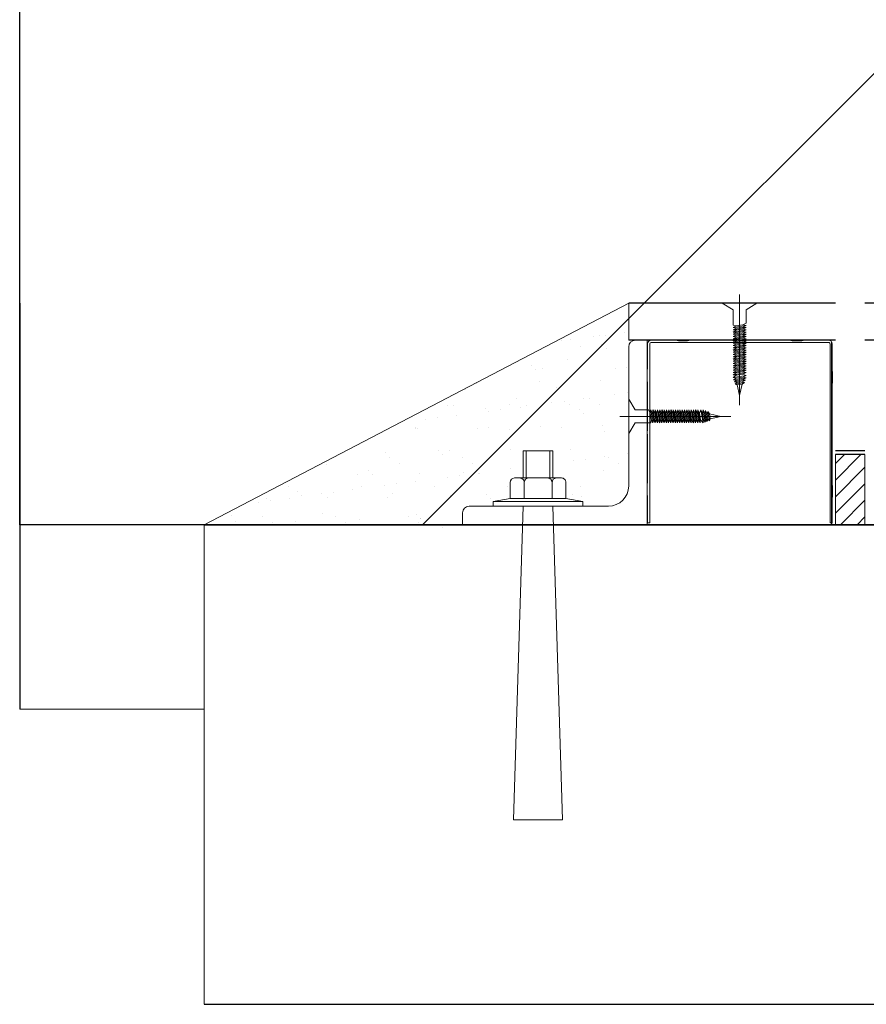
# Model space of a CAD drawing. Header units: millimetres. Extents: x 53645 to 137188, y 78097 to 135542.
# Tile 54 of 256: x 70531 to 70588, y 91385 to 91452. Entities that reach past the tile are written whole.
import ezdxf

# ---------------------------------------------------------------- set-up
doc = ezdxf.new("R2010")
doc.units = ezdxf.units.MM
doc.linetypes.add('CENTER', pattern=[20, 15, -1.7, 1.6, -1.7])

# ---------------------------------------------------------------- blocks, each defined once
blk = doc.blocks.new('dsgdf')
at = {"color": 0, "lineweight": 0}
for p, q in [((152256.703, 47631.547), (152161.703, 47631.547)), ((152161.703, 47631.547), (152161.703, 47599.047)), ((152161.703, 47611.547), (152149.203, 47611.547)), ((152161.703, 47599.047), (152256.703, 47599.047)), ((152190.453, 47584.047), (152161.703, 47599.047)), ((152163.85, 47598.82), (152163.85, 47598.82)), ((152166.305, 47598.923), (152166.305, 47598.923)), ((152167.911, 47598.839), (152167.911, 47598.839)), ((152171.249, 47598.914), (152171.249, 47598.914)), ((152172.199, 47598.685), (152172.199, 47598.685)), ((152176.192, 47598.905), (152176.192, 47598.905)), ((152176.349, 47598.645), (152176.349, 47598.645)), ((152176.354, 47598.632), (152176.354, 47598.632)), ((152191.735, 47598.922), (152191.881, 47598.922)), ((152191.735, 47598.922), (152191.735, 47597.16)), ((152191.735, 47597.806), (152191.735, 47598.922)), ((152191.881, 47586.797), (152191.881, 47598.922)), ((152204.089, 47598.922), (152204.235, 47598.922)), ((152204.089, 47586.797), (152204.089, 47598.922)), ((152204.235, 47597.285), (152204.235, 47598.922)), ((152204.453, 47594.297), (152204.453, 47599.047)), ((152204.802, 47599.047), (152206.453, 47597.396)), ((152205.925, 47599.047), (152206.453, 47598.519)), ((152206.453, 47594.297), (152206.453, 47599.047)), ((152163.551, 47598.45), (152163.551, 47598.45)), ((152165.636, 47598.497), (152165.636, 47598.497)), ((152169.705, 47598.322), (152169.705, 47598.322)), ((152170.579, 47598.488), (152170.579, 47598.488)), ((152175.523, 47598.479), (152175.523, 47598.479)), ((152176.057, 47598.376), (152176.057, 47598.376)), ((152204.453, 47598.274), (152206.453, 47596.274)), ((152165.346, 47597.524), (152165.346, 47597.524)), ((152166.172, 47597.415), (152166.172, 47597.415)), ((152204.266, 47597.089), (152204.235, 47597.285)), ((152165.897, 47597.249), (152165.897, 47597.249)), ((152167.462, 47597.245), (152167.462, 47597.245)), ((152168.031, 47596.788), (152168.031, 47596.788)), ((152168.323, 47597.056), (152168.323, 47597.056)), ((152169.619, 47596.961), (152169.619, 47596.961)), ((152170.052, 47597.196), (152170.052, 47597.196)), ((152170.445, 47596.852), (152170.445, 47596.852)), ((152171.736, 47596.682), (152171.736, 47596.682)), ((152174.113, 47597.216), (152174.113, 47597.216)), ((152174.477, 47596.929), (152174.477, 47596.929)), ((152178.401, 47597.061), (152178.401, 47597.061)), ((152180.829, 47596.983), (152180.829, 47596.983)), ((152181.122, 47597.251), (152181.122, 47597.251)), ((152186.617, 47597.028), (152186.617, 47597.028)), ((152187.275, 47597.124), (152187.275, 47597.124)), ((152191.703, 47596.964), (152191.735, 47597.16)), ((152191.703, 47596.339), (152191.703, 47596.964)), ((152204.266, 47596.464), (152204.266, 47597.089)), ((152204.453, 47597.151), (152206.453, 47595.151)), ((152167.433, 47596.483), (152167.433, 47596.483)), ((152172.377, 47596.474), (152172.377, 47596.474)), ((152173.892, 47596.399), (152173.892, 47596.399)), ((152174.718, 47596.29), (152174.718, 47596.29)), ((152176.009, 47596.12), (152176.009, 47596.12)), ((152177.32, 47596.465), (152177.32, 47596.465)), ((152182.264, 47596.456), (152182.264, 47596.456)), ((152187.208, 47596.447), (152187.208, 47596.447)), ((152191.703, 47596.339), (152191.735, 47596.143)), ((152191.735, 47596.143), (152191.735, 47592.994)), ((152204.266, 47596.464), (152204.235, 47596.268)), ((152204.235, 47592.726), (152204.235, 47596.268)), ((152204.453, 47596.029), (152206.185, 47594.297)), ((152172.099, 47595.626), (152172.099, 47595.626)), ((152172.803, 47595.395), (152172.803, 47595.395)), ((152173.096, 47595.663), (152173.096, 47595.663)), ((152176.254, 47595.573), (152176.254, 47595.573)), ((152178.165, 47595.836), (152178.165, 47595.836)), ((152178.991, 47595.727), (152178.991, 47595.727)), ((152179.249, 47595.535), (152179.249, 47595.535)), ((152180.282, 47595.557), (152180.282, 47595.557)), ((152180.315, 47595.592), (152180.315, 47595.592)), ((152188.758, 47595.385), (152188.758, 47595.385)), ((152169.967, 47594.939), (152169.967, 47594.939)), ((152174.91, 47594.93), (152174.91, 47594.93)), ((152179.854, 47594.921), (152179.854, 47594.921)), ((152182.438, 47595.273), (152182.438, 47595.273)), ((152186.711, 47594.711), (152186.711, 47594.711)), ((152189.741, 47594.903), (152189.741, 47594.903)), ((152204.453, 47594.906), (152205.062, 47594.297)), ((152174.013, 47594.157), (152174.013, 47594.157)), ((152174.241, 47594.503), (152174.241, 47594.503)), ((152177.575, 47594.002), (152177.575, 47594.002)), ((152177.868, 47594.27), (152177.868, 47594.27)), ((152178.301, 47594.002), (152178.301, 47594.002)), ((152179.185, 47594.494), (152179.185, 47594.494)), ((152182.456, 47593.949), (152182.456, 47593.949)), ((152186.517, 47593.969), (152186.517, 47593.969)), ((152187.538, 47594.602), (152187.538, 47594.602)), ((152188.828, 47594.432), (152188.828, 47594.432)), ((152189.072, 47594.477), (152189.072, 47594.477)), ((152190.374, 47594.197), (152190.374, 47594.197)), ((152182.348, 47592.608), (152182.348, 47592.608)), ((152182.64, 47592.876), (152182.64, 47592.876)), ((152188.793, 47592.749), (152188.793, 47592.749)), ((152191.735, 47592.994), (152191.703, 47592.797)), ((152191.703, 47592.797), (152191.735, 47592.601)), ((152204.235, 47589.577), (152204.235, 47592.726)), ((152175.995, 47592.554), (152175.995, 47592.554)), ((152176.038, 47592.49), (152176.038, 47592.49)), ((152176.154, 47592.514), (152176.154, 47592.514)), ((152180.215, 47592.533), (152180.215, 47592.533)), ((152180.982, 47592.481), (152180.982, 47592.481)), ((152184.503, 47592.379), (152184.503, 47592.379)), ((152185.926, 47592.472), (152185.926, 47592.472)), ((152188.658, 47592.326), (152188.658, 47592.326)), ((152191.735, 47592.601), (152191.735, 47589.452)), ((152176.701, 47591.918), (152176.701, 47591.918)), ((152177.528, 47591.81), (152177.528, 47591.81)), ((152178.818, 47591.64), (152178.818, 47591.64)), ((152180.975, 47591.356), (152180.975, 47591.356)), ((152187.412, 47591.483), (152187.412, 47591.483)), ((152178.201, 47590.944), (152178.201, 47590.944)), ((152178.572, 47590.946), (152178.572, 47590.946)), ((152180.767, 47591.16), (152180.767, 47591.16)), ((152181.801, 47591.247), (152181.801, 47591.247)), ((152182.356, 47590.891), (152182.356, 47590.891)), ((152183.092, 47591.077), (152183.092, 47591.077)), ((152183.516, 47590.937), (152183.516, 47590.937)), ((152185.248, 47590.793), (152185.248, 47590.793)), ((152186.074, 47590.685), (152186.074, 47590.685)), ((152186.417, 47590.91), (152186.417, 47590.91)), ((152187.12, 47591.215), (152187.12, 47591.215)), ((152188.459, 47590.928), (152188.459, 47590.928)), ((152182.846, 47590.51), (152182.846, 47590.51)), ((152187.365, 47590.515), (152187.365, 47590.515)), ((152187.79, 47590.501), (152187.79, 47590.501)), ((152189.521, 47590.231), (152189.521, 47590.231)), ((152190.347, 47590.122), (152190.347, 47590.122)), ((152179.386, 47589.895), (152179.386, 47589.895)), ((152180.115, 47589.475), (152180.115, 47589.475)), ((152184.403, 47589.32), (152184.403, 47589.32)), ((152185.54, 47589.767), (152185.54, 47589.767)), ((152191.703, 47589.256), (152191.735, 47589.452)), ((152204.266, 47589.381), (152204.235, 47589.577)), ((152204.266, 47589.381), (152204.266, 47588.756)), ((152188.558, 47589.267), (152188.558, 47589.267)), ((152191.703, 47589.256), (152191.703, 47588.631)), ((152191.703, 47588.631), (152191.735, 47588.434)), ((152204.266, 47588.756), (152204.235, 47588.559)), ((152183.866, 47588.233), (152183.866, 47588.233)), ((152184.159, 47588.502), (152184.159, 47588.502)), ((152184.644, 47588.497), (152184.644, 47588.497)), ((152189.587, 47588.488), (152189.587, 47588.488)), ((152190.312, 47588.374), (152190.312, 47588.374)), ((152191.735, 47588.434), (152191.735, 47586.797)), ((152204.235, 47586.797), (152204.235, 47588.559)), ((152186.317, 47587.851), (152186.317, 47587.851)), ((152187.177, 47586.952), (152187.177, 47586.952)), ((152188.638, 47586.84), (152188.638, 47586.84)), ((152188.931, 47587.108), (152188.931, 47587.108)), ((152191.985, 47586.693), (152203.985, 47586.693)), ((152185.901, 47586.597), (152185.901, 47586.597)), ((152186.508, 47586.526), (152186.508, 47586.526)), ((152188.057, 47586.313), (152188.057, 47586.313)), ((152188.458, 47586.208), (152188.458, 47586.208)), ((152188.884, 47586.204), (152188.884, 47586.204)), ((152190.174, 47586.034), (152190.174, 47586.034)), ((152190.453, 47586.547), (152190.453, 47584.047)), ((152192.208, 47586.547), (152191.985, 47586.547)), ((152193.622, 47586.547), (152191.985, 47586.547)), ((152193.818, 47586.579), (152193.622, 47586.547)), ((152194.443, 47586.579), (152193.818, 47586.579)), ((152194.443, 47586.579), (152194.639, 47586.547)), ((152197.788, 47586.547), (152194.639, 47586.547)), ((152197.985, 47586.579), (152197.788, 47586.547)), ((152198.181, 47586.547), (152197.985, 47586.579)), ((152201.33, 47586.547), (152198.181, 47586.547)), ((152201.526, 47586.579), (152201.33, 47586.547)), ((152201.526, 47586.579), (152202.151, 47586.579)), ((152202.151, 47586.579), (152202.348, 47586.547)), ((152202.178, 47586.579), (152202.374, 47586.547)), ((152203.985, 47586.547), (152202.348, 47586.547)), ((152202.374, 47586.547), (152204.011, 47586.547)), ((152203.703, 47586.547), (152204.453, 47586.547)), ((152203.787, 47586.547), (152203.985, 47586.547)), ((152206.453, 47586.547), (152207.473, 47586.547))]:
    blk.add_line(p, q, dxfattribs=at)
at = {"color": 0}
for p, q in [((152161.703, 47631.547), (152256.703, 47631.547)), ((152149.203, 47584.047), (152149.203, 47611.547)), ((152161.703, 47599.047), (152256.703, 47599.047)), ((152177.825, 47599.208), (152177.825, 47599.208)), ((152204.203, 47599.047), (152204.203, 47586.672)), ((152206.453, 47594.297), (152204.453, 47594.297)), ((152206.453, 47594.047), (152204.453, 47594.047)), ((152204.453, 47586.547), (152190.453, 47586.547)), ((152220.453, 47586.547), (152206.453, 47586.547)), ((152204.453, 47584.047), (152190.453, 47584.047)), ((152220.453, 47584.047), (152206.453, 47584.047))]:
    blk.add_line(p, q, dxfattribs=at)
at = {"color": 0, "linetype": 'Continuous', "lineweight": 0}
for p, q in [((152183.314, 47597.797), (152182.653, 47619.052)), ((152182.653, 47619.052), (152185.975, 47619.052)), ((152185.314, 47597.797), (152185.975, 47619.052)), ((152181.282, 47597.477), (152181.282, 47597.797)), ((152181.282, 47597.797), (152184.314, 47597.797)), ((152182.424, 47597.283), (152181.282, 47597.477)), ((152181.282, 47597.477), (152184.314, 47597.477)), ((152183.369, 47597.283), (152182.424, 47597.283)), ((152182.424, 47597.283), (152186.204, 47597.283)), ((152182.424, 47596.185), (152182.424, 47597.283)), ((152185.314, 47597.283), (152183.314, 47597.283)), ((152185.259, 47597.283), (152183.369, 47597.283)), ((152183.369, 47596.185), (152183.369, 47597.283)), ((152187.347, 47597.797), (152184.314, 47597.797)), ((152187.347, 47597.477), (152184.314, 47597.477)), ((152186.204, 47597.283), (152185.259, 47597.283)), ((152185.259, 47596.185), (152185.259, 47597.283)), ((152186.204, 47597.283), (152187.347, 47597.477)), ((152186.204, 47596.185), (152186.204, 47597.283)), ((152187.347, 47597.477), (152187.347, 47597.797)), ((152182.726, 47595.883), (152185.902, 47595.883)), ((152183.314, 47594.052), (152183.314, 47595.883)), ((152183.514, 47594.052), (152183.514, 47595.883)), ((152185.114, 47594.052), (152185.114, 47595.883)), ((152185.314, 47594.052), (152185.314, 47595.883)), ((152183.314, 47594.052), (152185.314, 47594.052))]:
    blk.add_line(p, q, dxfattribs=at)
at = {"color": 0, "lineweight": 15}
for p, q in [((152191.703, 47599.047), (152179.203, 47599.047)), ((152179.203, 47599.047), (152179.203, 47598.247)), ((152191.703, 47599.047), (152191.703, 47586.547)), ((152189.078, 47597.797), (152179.653, 47597.797)), ((152190.453, 47596.422), (152190.453, 47586.997)), ((152191.703, 47586.547), (152190.903, 47586.547))]:
    blk.add_line(p, q, dxfattribs=at)
at = {"color": 0, "lineweight": 0, "ltscale": 0.05}
for p, q in [((152190.453, 47592.877), (152190.891, 47592.148)), ((152190.453, 47590.542), (152190.453, 47592.877)), ((152190.891, 47592.148), (152191.943, 47592.148)), ((152191.91, 47591.481), (152191.979, 47591.939)), ((152191.943, 47592.148), (152191.979, 47591.939)), ((152191.946, 47591.272), (152192.095, 47592.148)), ((152192.095, 47592.148), (152191.979, 47591.939)), ((152192.062, 47591.481), (152192.131, 47591.939)), ((152192.095, 47592.148), (152192.131, 47591.939)), ((152192.098, 47591.272), (152192.247, 47592.148)), ((152192.247, 47592.148), (152192.131, 47591.939)), ((152192.214, 47591.481), (152192.283, 47591.939)), ((152192.247, 47592.148), (152192.283, 47591.939)), ((152192.25, 47591.272), (152192.4, 47592.148)), ((152192.4, 47592.148), (152192.283, 47591.939)), ((152192.366, 47591.481), (152192.436, 47591.939)), ((152192.4, 47592.148), (152192.436, 47591.939)), ((152192.402, 47591.272), (152192.552, 47592.148)), ((152192.552, 47592.148), (152192.436, 47591.939)), ((152192.519, 47591.481), (152192.588, 47591.939)), ((152192.552, 47592.148), (152192.588, 47591.939)), ((152192.555, 47591.272), (152192.704, 47592.148)), ((152192.704, 47592.148), (152192.588, 47591.939)), ((152192.671, 47591.481), (152192.74, 47591.939)), ((152192.704, 47592.148), (152192.74, 47591.939)), ((152192.707, 47591.272), (152192.856, 47592.148)), ((152192.856, 47592.148), (152192.74, 47591.939)), ((152192.823, 47591.481), (152192.892, 47591.939)), ((152192.856, 47592.148), (152192.892, 47591.939)), ((152192.859, 47591.272), (152193.008, 47592.148)), ((152193.008, 47592.148), (152192.892, 47591.939)), ((152192.975, 47591.481), (152193.044, 47591.939)), ((152193.008, 47592.148), (152193.044, 47591.939)), ((152193.011, 47591.272), (152193.16, 47592.148)), ((152193.16, 47592.148), (152193.044, 47591.939)), ((152193.127, 47591.481), (152193.196, 47591.939)), ((152193.16, 47592.148), (152193.196, 47591.939)), ((152193.163, 47591.272), (152193.313, 47592.148)), ((152193.313, 47592.148), (152193.196, 47591.939)), ((152193.279, 47591.481), (152193.349, 47591.939)), ((152193.313, 47592.148), (152193.349, 47591.939)), ((152193.315, 47591.272), (152193.465, 47592.148)), ((152193.465, 47592.148), (152193.349, 47591.939)), ((152193.432, 47591.481), (152193.501, 47591.939)), ((152193.465, 47592.148), (152193.501, 47591.939)), ((152193.468, 47591.272), (152193.617, 47592.148)), ((152193.617, 47592.148), (152193.501, 47591.939)), ((152193.584, 47591.481), (152193.653, 47591.939)), ((152193.617, 47592.148), (152193.653, 47591.939)), ((152193.62, 47591.272), (152193.769, 47592.148)), ((152193.769, 47592.148), (152193.653, 47591.939)), ((152193.736, 47591.481), (152193.805, 47591.939)), ((152193.769, 47592.148), (152193.805, 47591.939)), ((152193.772, 47591.272), (152193.921, 47592.148)), ((152193.921, 47592.148), (152193.805, 47591.939)), ((152193.888, 47591.481), (152193.957, 47591.939)), ((152193.921, 47592.148), (152193.957, 47591.939)), ((152193.924, 47591.272), (152194.073, 47592.148)), ((152194.073, 47592.148), (152193.957, 47591.939)), ((152194.04, 47591.481), (152194.109, 47591.939)), ((152194.073, 47592.148), (152194.109, 47591.939)), ((152194.076, 47591.272), (152194.226, 47592.148)), ((152194.226, 47592.148), (152194.109, 47591.939)), ((152194.192, 47591.481), (152194.262, 47591.939)), ((152194.226, 47592.148), (152194.262, 47591.939)), ((152194.228, 47591.272), (152194.378, 47592.148)), ((152194.378, 47592.148), (152194.262, 47591.939)), ((152194.345, 47591.481), (152194.414, 47591.939)), ((152194.378, 47592.148), (152194.414, 47591.939)), ((152194.381, 47591.272), (152194.53, 47592.148)), ((152194.53, 47592.148), (152194.414, 47591.939)), ((152194.497, 47591.481), (152194.566, 47591.939)), ((152194.53, 47592.148), (152194.566, 47591.939)), ((152194.533, 47591.272), (152194.682, 47592.148)), ((152194.682, 47592.148), (152194.566, 47591.939)), ((152194.649, 47591.481), (152194.718, 47591.939)), ((152194.649, 47591.481), (152194.718, 47591.939)), ((152194.682, 47592.148), (152194.718, 47591.939)), ((152194.685, 47591.272), (152194.834, 47592.148)), ((152194.834, 47592.148), (152194.718, 47591.939)), ((152194.801, 47591.481), (152194.87, 47591.939)), ((152194.834, 47592.148), (152194.87, 47591.939)), ((152194.837, 47591.272), (152194.986, 47592.148)), ((152194.986, 47592.148), (152194.87, 47591.939)), ((152194.953, 47591.481), (152195.022, 47591.939)), ((152194.986, 47592.148), (152195.022, 47591.939)), ((152194.989, 47591.272), (152195.139, 47592.148)), ((152195.139, 47592.148), (152195.022, 47591.939)), ((152195.105, 47591.481), (152195.175, 47591.939)), ((152195.139, 47592.148), (152195.175, 47591.939)), ((152195.141, 47591.272), (152195.291, 47592.148)), ((152195.291, 47592.148), (152195.175, 47591.939)), ((152195.258, 47591.481), (152195.327, 47591.939)), ((152195.258, 47591.481), (152195.327, 47591.939)), ((152195.291, 47592.148), (152195.327, 47591.939)), ((152195.488, 47592.148), (152195.327, 47591.939)), ((152195.339, 47591.272), (152195.488, 47592.148)), ((152195.455, 47591.481), (152195.524, 47591.939)), ((152195.488, 47592.148), (152195.524, 47591.939)), ((152195.491, 47591.272), (152195.634, 47592.111)), ((152195.634, 47592.111), (152195.524, 47591.939)), ((152195.607, 47591.481), (152195.676, 47591.939)), ((152195.634, 47592.111), (152195.676, 47591.939)), ((152195.65, 47591.315), (152195.779, 47592.057)), ((152195.779, 47592.057), (152195.676, 47591.939)), ((152195.779, 47592.057), (152195.822, 47591.893)), ((152195.815, 47591.377), (152195.923, 47592.003)), ((152195.923, 47592.003), (152195.822, 47591.893)), ((152195.923, 47592.003), (152195.972, 47591.874)), ((152190.891, 47591.272), (152190.453, 47590.542)), ((152190.891, 47591.272), (152191.794, 47591.272)), ((152191.794, 47591.272), (152191.91, 47591.481)), ((152191.946, 47591.272), (152191.91, 47591.481)), ((152191.946, 47591.272), (152192.062, 47591.481)), ((152192.098, 47591.272), (152192.062, 47591.481)), ((152192.098, 47591.272), (152192.214, 47591.481)), ((152192.25, 47591.272), (152192.214, 47591.481)), ((152192.25, 47591.272), (152192.366, 47591.481)), ((152192.402, 47591.272), (152192.366, 47591.481)), ((152192.402, 47591.272), (152192.519, 47591.481)), ((152192.555, 47591.272), (152192.519, 47591.481)), ((152192.555, 47591.272), (152192.671, 47591.481)), ((152192.707, 47591.272), (152192.671, 47591.481)), ((152192.707, 47591.272), (152192.823, 47591.481)), ((152192.859, 47591.272), (152192.823, 47591.481)), ((152192.859, 47591.272), (152192.975, 47591.481)), ((152193.011, 47591.272), (152192.975, 47591.481)), ((152193.011, 47591.272), (152193.127, 47591.481)), ((152193.163, 47591.272), (152193.127, 47591.481)), ((152193.163, 47591.272), (152193.279, 47591.481)), ((152193.315, 47591.272), (152193.279, 47591.481)), ((152193.315, 47591.272), (152193.432, 47591.481)), ((152193.468, 47591.272), (152193.432, 47591.481)), ((152193.468, 47591.272), (152193.584, 47591.481)), ((152193.62, 47591.272), (152193.584, 47591.481)), ((152193.62, 47591.272), (152193.736, 47591.481)), ((152193.772, 47591.272), (152193.736, 47591.481)), ((152193.772, 47591.272), (152193.888, 47591.481)), ((152193.924, 47591.272), (152193.888, 47591.481)), ((152193.924, 47591.272), (152194.04, 47591.481)), ((152194.076, 47591.272), (152194.04, 47591.481)), ((152194.076, 47591.272), (152194.192, 47591.481)), ((152194.228, 47591.272), (152194.192, 47591.481)), ((152194.228, 47591.272), (152194.345, 47591.481)), ((152194.381, 47591.272), (152194.345, 47591.481)), ((152194.381, 47591.272), (152194.497, 47591.481)), ((152194.533, 47591.272), (152194.497, 47591.481)), ((152194.533, 47591.272), (152194.649, 47591.481)), ((152194.685, 47591.272), (152194.649, 47591.481)), ((152194.685, 47591.272), (152194.801, 47591.481)), ((152194.837, 47591.272), (152194.801, 47591.481)), ((152194.837, 47591.272), (152194.953, 47591.481)), ((152194.989, 47591.272), (152194.953, 47591.481)), ((152194.989, 47591.272), (152195.105, 47591.481)), ((152195.141, 47591.272), (152195.105, 47591.481)), ((152195.141, 47591.272), (152195.258, 47591.481)), ((152195.339, 47591.272), (152195.258, 47591.481)), ((152195.339, 47591.272), (152195.455, 47591.481)), ((152195.491, 47591.272), (152195.455, 47591.481)), ((152195.491, 47591.272), (152195.607, 47591.481)), ((152195.65, 47591.315), (152195.607, 47591.481)), ((152195.65, 47591.315), (152195.767, 47591.534)), ((152195.767, 47591.534), (152195.822, 47591.893)), ((152195.815, 47591.377), (152195.767, 47591.534)), ((152195.815, 47591.377), (152195.92, 47591.534)), ((152196.703, 47591.71), (152195.92, 47591.534)), ((152195.921, 47591.534), (152195.971, 47591.874)), ((152196.703, 47591.71), (152195.972, 47591.874)), ((152197.962, 47590.297), (152197.798, 47589.566)), ((152197.962, 47590.297), (152198.138, 47589.514)), ((152197.561, 47589.228), (152197.733, 47589.27)), ((152197.615, 47589.373), (152197.779, 47589.415)), ((152197.615, 47589.373), (152197.733, 47589.27)), ((152198.357, 47589.244), (152197.615, 47589.373)), ((152197.669, 47589.517), (152197.798, 47589.566)), ((152197.669, 47589.517), (152197.779, 47589.415)), ((152198.295, 47589.409), (152197.669, 47589.517)), ((152198.191, 47589.201), (152197.733, 47589.27)), ((152198.138, 47589.361), (152197.779, 47589.415)), ((152198.138, 47589.515), (152197.798, 47589.565)), ((152198.295, 47589.409), (152198.138, 47589.514)), ((152198.295, 47589.409), (152198.138, 47589.361)), ((152198.357, 47589.244), (152198.138, 47589.361)), ((152197.524, 47589.082), (152197.733, 47589.118)), ((152197.524, 47589.082), (152197.733, 47588.921)), ((152198.4, 47588.933), (152197.524, 47589.082)), ((152197.524, 47588.885), (152197.733, 47588.921)), ((152198.4, 47588.735), (152197.524, 47588.885)), ((152197.524, 47588.885), (152197.733, 47588.768)), ((152197.524, 47588.733), (152197.733, 47588.768)), ((152197.524, 47588.733), (152197.733, 47588.616)), ((152198.4, 47588.583), (152197.524, 47588.733)), ((152197.524, 47588.58), (152197.733, 47588.616)), ((152197.561, 47589.228), (152197.733, 47589.118)), ((152198.4, 47589.085), (152197.561, 47589.228)), ((152198.191, 47589.049), (152197.733, 47589.118)), ((152198.191, 47588.852), (152197.733, 47588.921)), ((152198.191, 47588.852), (152197.733, 47588.921)), ((152198.191, 47588.699), (152197.733, 47588.768)), ((152198.191, 47588.547), (152197.733, 47588.616)), ((152198.357, 47589.244), (152198.191, 47589.201)), ((152198.4, 47589.085), (152198.191, 47589.201)), ((152198.4, 47589.085), (152198.191, 47589.049)), ((152198.4, 47588.933), (152198.191, 47589.049)), ((152198.4, 47588.933), (152198.191, 47588.852)), ((152198.4, 47588.735), (152198.191, 47588.852)), ((152198.4, 47588.735), (152198.191, 47588.699)), ((152198.4, 47588.583), (152198.191, 47588.699)), ((152197.524, 47588.58), (152197.733, 47588.464)), ((152198.4, 47588.431), (152197.524, 47588.58)), ((152197.524, 47588.428), (152197.733, 47588.464)), ((152197.524, 47588.428), (152197.733, 47588.312)), ((152198.4, 47588.279), (152197.524, 47588.428)), ((152197.524, 47588.276), (152197.733, 47588.312)), ((152197.524, 47588.276), (152197.733, 47588.16)), ((152198.4, 47588.127), (152197.524, 47588.276)), ((152197.524, 47588.124), (152197.733, 47588.16)), ((152197.524, 47588.124), (152197.733, 47588.008)), ((152198.4, 47587.974), (152197.524, 47588.124)), ((152197.524, 47587.972), (152197.733, 47588.008)), ((152197.524, 47587.972), (152197.733, 47587.855)), ((152198.4, 47587.822), (152197.524, 47587.972)), ((152198.191, 47588.395), (152197.733, 47588.464)), ((152198.191, 47588.243), (152197.733, 47588.312)), ((152198.191, 47588.243), (152197.733, 47588.312)), ((152198.191, 47588.091), (152197.733, 47588.16)), ((152198.191, 47587.939), (152197.733, 47588.008)), ((152198.4, 47588.583), (152198.191, 47588.547)), ((152198.4, 47588.431), (152198.191, 47588.547)), ((152198.4, 47588.431), (152198.191, 47588.395)), ((152198.4, 47588.279), (152198.191, 47588.395)), ((152198.4, 47588.279), (152198.191, 47588.243)), ((152198.4, 47588.127), (152198.191, 47588.243)), ((152198.4, 47588.127), (152198.191, 47588.091)), ((152198.4, 47587.974), (152198.191, 47588.091)), ((152198.4, 47587.974), (152198.191, 47587.939)), ((152198.4, 47587.822), (152198.191, 47587.939)), ((152197.524, 47587.82), (152197.733, 47587.855)), ((152197.524, 47587.82), (152197.733, 47587.703)), ((152198.4, 47587.67), (152197.524, 47587.82)), ((152197.524, 47587.667), (152197.733, 47587.703)), ((152197.524, 47587.667), (152197.733, 47587.551)), ((152198.4, 47587.518), (152197.524, 47587.667)), ((152197.524, 47587.515), (152197.733, 47587.551)), ((152197.524, 47587.515), (152197.733, 47587.399)), ((152198.4, 47587.366), (152197.524, 47587.515)), ((152197.524, 47587.363), (152197.733, 47587.399)), ((152197.524, 47587.363), (152197.733, 47587.247)), ((152198.4, 47587.214), (152197.524, 47587.363)), ((152198.191, 47587.786), (152197.733, 47587.855)), ((152198.191, 47587.634), (152197.733, 47587.703)), ((152198.191, 47587.482), (152197.733, 47587.551)), ((152198.191, 47587.33), (152197.733, 47587.399)), ((152198.4, 47587.822), (152198.191, 47587.786)), ((152198.4, 47587.67), (152198.191, 47587.786)), ((152198.4, 47587.67), (152198.191, 47587.634)), ((152198.4, 47587.518), (152198.191, 47587.634)), ((152198.4, 47587.518), (152198.191, 47587.482)), ((152198.4, 47587.366), (152198.191, 47587.482)), ((152198.4, 47587.366), (152198.191, 47587.33)), ((152198.4, 47587.214), (152198.191, 47587.33)), ((152197.524, 47587.211), (152197.733, 47587.247)), ((152197.524, 47587.211), (152197.733, 47587.095)), ((152198.4, 47587.061), (152197.524, 47587.211)), ((152197.524, 47587.059), (152197.733, 47587.095)), ((152197.524, 47587.059), (152197.733, 47586.943)), ((152198.4, 47586.909), (152197.524, 47587.059)), ((152197.524, 47586.907), (152197.733, 47586.943)), ((152197.524, 47586.907), (152197.733, 47586.79)), ((152198.4, 47586.757), (152197.524, 47586.907)), ((152197.524, 47586.754), (152197.733, 47586.79)), ((152197.524, 47586.754), (152197.733, 47586.638)), ((152198.4, 47586.605), (152197.524, 47586.754)), ((152197.524, 47586.602), (152197.733, 47586.638)), ((152197.524, 47586.602), (152197.733, 47586.486)), ((152198.4, 47586.453), (152197.524, 47586.602)), ((152198.191, 47587.178), (152197.733, 47587.247)), ((152198.191, 47587.026), (152197.733, 47587.095)), ((152198.191, 47586.873), (152197.733, 47586.943)), ((152198.191, 47586.721), (152197.733, 47586.79)), ((152198.191, 47586.569), (152197.733, 47586.638)), ((152198.4, 47587.214), (152198.191, 47587.178)), ((152198.4, 47587.061), (152198.191, 47587.178)), ((152198.4, 47587.061), (152198.191, 47587.026)), ((152198.4, 47586.909), (152198.191, 47587.026)), ((152198.4, 47586.909), (152198.191, 47586.873)), ((152198.4, 47586.757), (152198.191, 47586.873)), ((152198.4, 47586.757), (152198.191, 47586.721)), ((152198.4, 47586.605), (152198.191, 47586.721)), ((152198.4, 47586.605), (152198.191, 47586.569)), ((152197.524, 47586.45), (152197.733, 47586.486)), ((152197.524, 47586.45), (152197.733, 47586.334)), ((152198.4, 47586.301), (152197.524, 47586.45)), ((152197.524, 47586.298), (152197.733, 47586.334)), ((152197.524, 47586.298), (152197.733, 47586.182)), ((152198.4, 47586.148), (152197.524, 47586.298)), ((152197.524, 47586.146), (152197.733, 47586.182)), ((152197.524, 47586.146), (152197.733, 47586.03)), ((152198.4, 47585.996), (152197.524, 47586.146)), ((152197.524, 47585.994), (152197.733, 47586.03)), ((152197.524, 47585.994), (152197.733, 47585.877)), ((152198.4, 47585.844), (152197.524, 47585.994)), ((152198.191, 47586.417), (152197.733, 47586.486)), ((152198.191, 47586.265), (152197.733, 47586.334)), ((152198.191, 47586.113), (152197.733, 47586.182)), ((152198.191, 47585.96), (152197.733, 47586.03)), ((152198.4, 47586.453), (152198.191, 47586.569)), ((152198.4, 47586.453), (152198.191, 47586.417)), ((152198.4, 47586.301), (152198.191, 47586.417)), ((152198.4, 47586.301), (152198.191, 47586.265)), ((152198.4, 47586.148), (152198.191, 47586.265)), ((152198.4, 47586.148), (152198.191, 47586.113)), ((152198.4, 47585.996), (152198.191, 47586.113)), ((152198.4, 47585.996), (152198.191, 47585.96)), ((152198.4, 47585.844), (152198.191, 47585.96)), ((152197.524, 47585.841), (152197.733, 47585.877)), ((152197.524, 47585.841), (152197.733, 47585.725)), ((152198.4, 47585.692), (152197.524, 47585.841)), ((152197.524, 47585.689), (152197.733, 47585.725)), ((152198.4, 47585.54), (152197.524, 47585.689)), ((152197.524, 47585.689), (152197.733, 47585.573)), ((152197.524, 47585.537), (152197.733, 47585.573)), ((152197.524, 47584.485), (152197.524, 47585.537)), ((152198.191, 47585.808), (152197.733, 47585.877)), ((152198.191, 47585.656), (152197.733, 47585.725)), ((152198.191, 47585.504), (152197.733, 47585.573)), ((152198.4, 47585.844), (152198.191, 47585.808)), ((152198.4, 47585.692), (152198.191, 47585.808)), ((152198.4, 47585.692), (152198.191, 47585.656)), ((152198.4, 47585.54), (152198.191, 47585.656)), ((152198.4, 47585.54), (152198.191, 47585.504)), ((152198.4, 47585.388), (152198.191, 47585.504)), ((152198.4, 47584.485), (152198.4, 47585.388)), ((152196.794, 47584.047), (152197.524, 47584.485)), ((152199.129, 47584.047), (152196.794, 47584.047)), ((152198.4, 47584.485), (152199.129, 47584.047))]:
    blk.add_line(p, q, dxfattribs=at)
at = {"color": 0, "linetype": 'CENTER', "lineweight": 0, "ltscale": 0.5}
for p, q in [((152197.362, 47591.71), (152189.855, 47591.71)), ((152197.962, 47590.956), (152197.962, 47583.449))]:
    blk.add_line(p, q, dxfattribs=at)
at = {"color": 0, "lineweight": 15}
for centre, radius, start, end in [((152179.653, 47598.247), 0.45, 180, 270), ((152189.078, 47596.422), 1.375, 0, 90), ((152190.903, 47586.997), 0.45, 180, 270)]:
    blk.add_arc(centre, radius, start, end, dxfattribs=at)
at = {"color": 0, "linetype": 'Continuous', "lineweight": 0}
for centre, start, end in [((152182.726, 47596.185), 180, 270), ((152183.067, 47596.185), 270, 0), ((152183.671, 47596.185), 180, 270), ((152184.957, 47596.185), 270, 0), ((152185.561, 47596.185), 180, 270), ((152185.902, 47596.185), 270, 0)]:
    blk.add_arc(centre, 0.302, start, end, dxfattribs=at)
at = {"color": 0, "lineweight": 0}
for centre, radius, start, end in [((152191.985, 47586.797), 0.25, 180, 270), ((152191.985, 47586.797), 0.104, 180, 270), ((152203.985, 47586.797), 0.104, 270, 0), ((152203.985, 47586.797), 0.25, 270, 0)]:
    blk.add_arc(centre, radius, start, end, dxfattribs=at)
blk = doc.blocks.new('3432')
at = {"color": 0}
for points in [[(-8570.448, 6715.146), (-8570.448, 7869.991)], [(-8543.176, 6715.145), (-8450.448, 6807.873)], [(-8450.448, 6715.145), (-8570.448, 6715.146)]]:
    blk.add_lwpolyline(points, dxfattribs=at)
at = {"color": 0, "extrusion": (0, 0, -1), "zscale": -1, "rotation": 180}
blk.add_blockref('dsgdf', (160719.652, 54314.193), dxfattribs=at)

msp = doc.modelspace()

# ---------------------------------------------------------------- block references
msp.add_blockref('3432', (79101.571, 84702.831))

doc.saveas('drawing.dxf')
